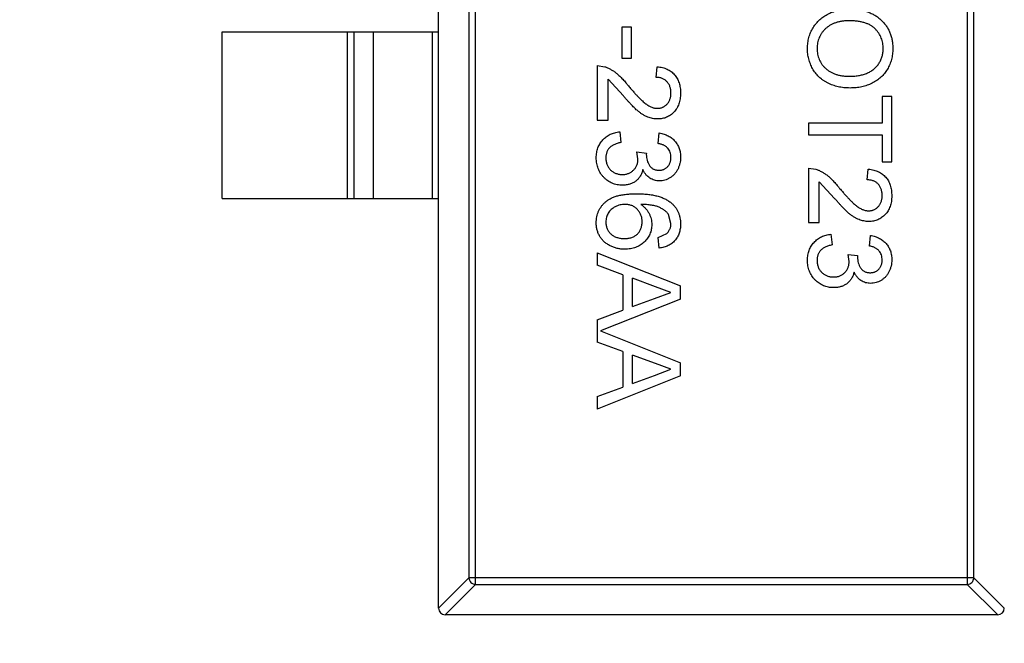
# Model space of a CAD drawing. Header units: inches. Extents: x -39 to 331, y -154 to 45.
# Tile 30 of 120: x 73.62 to 76.58, y -79.38 to -77.5. Entities that reach past the tile are written whole.
import ezdxf

# ---------------------------------------------------------------- set-up
doc = ezdxf.new("R2010")
doc.units = ezdxf.units.IN
doc.header["$LTSCALE"] = 1.21
doc.header["$MEASUREMENT"] = 0
doc.header["$PDMODE"] = 3
doc.header["$PDSIZE"] = 0.3125
doc.layers.get('0').update_dxf_attribs({"linetype": 'CONTINUOUS'})
doc.layers.get('Defpoints').update_dxf_attribs({"linetype": 'CONTINUOUS'})
doc.layers.add('DIM', color=3, linetype='CONTINUOUS')
doc.styles.get("Standard").update_dxf_attribs({"font": 'txt', "width": 0.8})
doc.dimstyles.get("Standard").update_dxf_attribs({"dimtxt": 0.15625, "dimasz": 0.1875, "dimexe": 0.125, "dimexo": 0.0625, "dimgap": 0.09, "dimtad": 0, "dimtih": 1, "dimtoh": 1, "dimzin": 4, "dimdsep": 46, "dimtxsty": 'Standard', "dimblk": '_FILLED', "dimblk1": '_FILLED', "dimblk2": '_FILLED', "dimcen": 0.09, "dimazin": 1, "dimtp": 0.01, "dimtm": 0.01, "dimtfac": 1, "dimtofl": 0, "dimtmove": 0, "dimatfit": 3, "dimldrblk": '_FILLED', "dimfxl": 1, "dimtolj": 1, "dimtzin": 4, "dimarcsym": 0})

# ---------------------------------------------------------------- blocks, each defined once
blk = doc.blocks.new('_FILLED')
at = {"color": 0, "linetype": 'ByBlock'}
blk.add_solid([(0, 0), (-1, 0.1667), (-1, -0.1667)], dxfattribs=at)
blk = doc.blocks.new('*D11')
at = {"layer": 'Defpoints', "color": 0}
for p in [(51.0114, -70.7344), (92.0588, -70.733), (92.0588, -99.9064)]:
    blk.add_point(p, dxfattribs=at)
at = {"layer": 'DIM', "color": 0, "lineweight": -2}
for p, q in [((51.0114, -70.7969), (51.0114, -100.0314)), ((92.0588, -70.7955), (92.0588, -100.0314)), ((52.5114, -99.9064), (68.6451, -99.9064)), ((90.5588, -99.9064), (74.4251, -99.9064))]:
    blk.add_line(p, q, dxfattribs=at)
at = {"layer": 'DIM', "color": 0, "lineweight": -2, "xscale": 1.5, "yscale": 1.5, "zscale": 1.5, "rotation": 180}
blk.add_blockref('_FILLED', (51.0114, -99.9064), dxfattribs=at)
at = {"layer": 'DIM', "color": 0, "lineweight": -2, "xscale": 1.5, "yscale": 1.5, "zscale": 1.5}
blk.add_blockref('_FILLED', (92.0588, -99.9064), dxfattribs=at)
at = {"layer": 'DIM', "color": 0, "insert": (71.5351, -99.9064), "char_height": 2, "attachment_point": 5}
blk.add_mtext('\\A1;41.05', dxfattribs=at)

msp = doc.modelspace()

# ---------------------------------------------------------------- linework, layer by layer
at = {"color": 6, "linetype": 'Continuous'}
for p, q in [((74.8769, -79.2715), (74.8769, -76.3115)), ((74.988, -79.2001), (74.988, -76.3829)), ((76.4658, -76.3829), (76.4658, -79.2001)), ((74.9683, -76.4026), (74.9683, -79.1804)), ((76.4855, -79.1804), (76.4855, -76.4026)), ((75.4567, -77.5271), (75.4278, -77.5271)), ((75.4278, -77.5271), (75.4278, -77.62)), ((75.4567, -77.62), (75.4567, -77.5271)), ((74.2269, -77.5415), (74.8769, -77.5415)), ((74.2269, -78.0415), (74.2269, -77.5415)), ((74.6031, -78.0415), (74.6031, -77.5415)), ((74.6229, -77.5415), (74.6229, -78.0415)), ((74.6809, -77.5415), (74.6809, -78.0415)), ((74.8591, -78.0415), (74.8591, -77.5415)), ((75.4278, -77.62), (75.4567, -77.62)), ((75.3541, -77.6425), (75.3541, -77.8059)), ((75.3541, -77.6425), (75.3764, -77.6458)), ((75.5304, -77.6777), (75.5336, -77.6457)), ((75.3862, -77.8059), (75.3862, -77.6836)), ((75.4326, -77.7334), (75.3862, -77.6836)), ((76.2387, -77.7354), (76.2099, -77.7354)), ((76.2099, -77.7354), (76.2099, -77.8156)), ((76.2387, -77.9309), (76.2387, -77.7354)), ((75.3541, -77.8059), (75.3862, -77.8059)), ((76.2099, -77.8156), (75.9887, -77.8156)), ((75.9887, -77.8156), (75.9887, -77.8508)), ((75.4214, -77.8412), (75.4246, -77.8732)), ((75.5368, -77.8765), (75.54, -77.8444)), ((75.9887, -77.8508), (76.2099, -77.8508)), ((76.2099, -77.8508), (76.2099, -77.9309)), ((75.4727, -77.9018), (75.5016, -77.9051)), ((75.4761, -77.9225), (75.4727, -77.9018)), ((75.5016, -77.9051), (75.5012, -77.9097)), ((75.9887, -77.9502), (75.9887, -78.1136)), ((75.9887, -77.9502), (76.011, -77.9535)), ((76.165, -77.9854), (76.1682, -77.9534)), ((76.2099, -77.9309), (76.2387, -77.9309)), ((76.0208, -78.1136), (76.0208, -77.9913)), ((76.0672, -78.0411), (76.0208, -77.9913)), ((74.2269, -78.0415), (74.8769, -78.0415)), ((75.5753, -78.1163), (75.5679, -78.089)), ((75.9887, -78.1136), (76.0208, -78.1136)), ((75.5368, -78.1585), (75.5625, -78.1469)), ((75.54, -78.1906), (75.5368, -78.1585)), ((76.0561, -78.1489), (76.0593, -78.1809)), ((76.1714, -78.1841), (76.1746, -78.1521)), ((75.3541, -78.2044), (75.6041, -78.3037)), ((75.3541, -78.2044), (75.3541, -78.2418)), ((76.1073, -78.2095), (76.1362, -78.2128)), ((76.1107, -78.2302), (76.1073, -78.2095)), ((76.1362, -78.2128), (76.1358, -78.2174)), ((75.4311, -78.2703), (75.3541, -78.2418)), ((75.4311, -78.2703), (75.4311, -78.3769)), ((75.5291, -78.3065), (75.4599, -78.2809)), ((75.4599, -78.3662), (75.4599, -78.2809)), ((75.5753, -78.3236), (75.5291, -78.3065)), ((75.6041, -78.3434), (75.6041, -78.3037)), ((75.5256, -78.3419), (75.5753, -78.3236)), ((75.6041, -78.3434), (75.3636, -78.439)), ((75.4599, -78.3662), (75.5256, -78.3419)), ((75.3541, -78.4053), (75.4311, -78.3769)), ((75.3541, -78.4053), (75.3541, -78.4726)), ((75.3636, -78.439), (75.6041, -78.5345)), ((75.4311, -78.5011), (75.3541, -78.4726)), ((75.4311, -78.5011), (75.4311, -78.6076)), ((75.5291, -78.5373), (75.4599, -78.5117)), ((75.4599, -78.597), (75.4599, -78.5117)), ((75.5753, -78.5543), (75.5291, -78.5373)), ((75.6041, -78.5742), (75.6041, -78.5345)), ((75.6041, -78.5742), (75.3541, -78.6735)), ((75.4599, -78.597), (75.5256, -78.5727)), ((75.5256, -78.5727), (75.5753, -78.5543)), ((75.3541, -78.6361), (75.4311, -78.6076)), ((75.3541, -78.6361), (75.3541, -78.6735)), ((74.8769, -79.2718), (74.9683, -79.1804)), ((76.4855, -79.1804), (74.9683, -79.1804)), ((76.4855, -79.1804), (76.5769, -79.2718)), ((74.988, -79.2001), (74.8966, -79.2915)), ((74.988, -79.2001), (76.4658, -79.2001)), ((76.5572, -79.2915), (76.4658, -79.2001)), ((76.5569, -79.2915), (74.8969, -79.2915))]:
    msp.add_line(p, q, dxfattribs=at)
for centre, start, end in [((74.8969, -79.2715), 180, 270), ((76.5569, -79.2715), 270, 0)]:
    msp.add_arc(centre, 0.02, start, end, dxfattribs=at)
for points, knots in [([(75.9855, -77.5912), (75.9856, -77.5883), (75.9857, -77.5826), (75.9865, -77.5742), (75.9878, -77.566), (75.9896, -77.558), (75.9921, -77.5503), (75.995, -77.5428), (75.9984, -77.5355), (76.0023, -77.5286), (76.0067, -77.5219), (76.0116, -77.5156), (76.0167, -77.5097), (76.0224, -77.5044), (76.0283, -77.4993), (76.0347, -77.4947), (76.0415, -77.4905), (76.0486, -77.4868), (76.0559, -77.4834), (76.0634, -77.4806), (76.071, -77.4781), (76.0787, -77.4761), (76.0865, -77.4745), (76.0944, -77.4735), (76.1024, -77.4727), (76.1077, -77.4726), (76.1104, -77.4726)], [0, 0, 0, 0, 0.044697, 0.088534, 0.131409, 0.173814, 0.215715, 0.257247, 0.298848, 0.340604, 0.382029, 0.42297, 0.463632, 0.504048, 0.544591, 0.584964, 0.626265, 0.667979, 0.709943, 0.751382, 0.792619, 0.833948, 0.875008, 0.916446, 0.957907, 1, 1, 1, 1]), ([(76.1104, -77.4726), (76.1155, -77.4727), (76.1252, -77.4729), (76.1394, -77.4744), (76.1528, -77.477), (76.1654, -77.4807), (76.1771, -77.4853), (76.188, -77.491), (76.198, -77.4978), (76.2072, -77.5056), (76.2153, -77.5142), (76.2225, -77.5234), (76.2285, -77.5332), (76.2335, -77.5437), (76.2373, -77.5548), (76.2399, -77.5664), (76.2417, -77.5787), (76.2419, -77.5871), (76.242, -77.5913)], [0, 0, 0, 0, 0.075226, 0.146575, 0.2145, 0.27953, 0.342403, 0.403496, 0.463762, 0.523864, 0.583252, 0.641302, 0.698898, 0.756295, 0.814628, 0.874325, 0.935783, 1, 1, 1, 1]), ([(76.11, -77.5079), (76.1064, -77.5079), (76.0994, -77.508), (76.0891, -77.5092), (76.0794, -77.5111), (76.0703, -77.5136), (76.0618, -77.517), (76.0539, -77.521), (76.0466, -77.5259), (76.0399, -77.5314), (76.0339, -77.5375), (76.0287, -77.544), (76.0243, -77.551), (76.0207, -77.5582), (76.0178, -77.5659), (76.0158, -77.574), (76.0146, -77.5824), (76.0145, -77.5881), (76.0144, -77.591)], [0, 0, 0, 0, 0.075964, 0.148125, 0.217201, 0.2833, 0.347202, 0.4093, 0.470426, 0.531588, 0.591739, 0.650258, 0.707303, 0.764208, 0.821148, 0.879119, 0.938423, 1, 1, 1, 1]), ([(76.2131, -77.5915), (76.213, -77.5887), (76.2129, -77.5832), (76.2117, -77.575), (76.2099, -77.5672), (76.2073, -77.5596), (76.2039, -77.5523), (76.1998, -77.5454), (76.195, -77.5387), (76.1894, -77.5324), (76.183, -77.5265), (76.1755, -77.5215), (76.167, -77.5173), (76.1575, -77.5138), (76.147, -77.5111), (76.1356, -77.5092), (76.1231, -77.5081), (76.1145, -77.5079), (76.11, -77.5079)], [0, 0, 0, 0, 0.055943, 0.110382, 0.164048, 0.216759, 0.269601, 0.323009, 0.377581, 0.433449, 0.490922, 0.550625, 0.613117, 0.679861, 0.751358, 0.828261, 0.910795, 1, 1, 1, 1]), ([(76.1133, -77.7098), (76.1102, -77.7097), (76.1041, -77.7096), (76.095, -77.7089), (76.0862, -77.7077), (76.0777, -77.7061), (76.0693, -77.7039), (76.0612, -77.7013), (76.0534, -77.6982), (76.0459, -77.6947), (76.0387, -77.6907), (76.0319, -77.6863), (76.0256, -77.6814), (76.0197, -77.6763), (76.0143, -77.6706), (76.0093, -77.6646), (76.0048, -77.6582), (76.0007, -77.6514), (75.9972, -77.6444), (75.9941, -77.6372), (75.9914, -77.6299), (75.9893, -77.6224), (75.9876, -77.6148), (75.9864, -77.6071), (75.9857, -77.5992), (75.9856, -77.5939), (75.9855, -77.5912)], [0, 0, 0, 0, 0.04756, 0.093962, 0.139112, 0.183626, 0.227457, 0.270703, 0.313611, 0.35626, 0.398366, 0.439557, 0.480045, 0.519888, 0.559658, 0.599421, 0.639208, 0.679668, 0.72002, 0.759859, 0.79956, 0.839199, 0.878956, 0.918794, 0.959083, 1, 1, 1, 1]), ([(76.0144, -77.591), (76.0145, -77.594), (76.0146, -77.5998), (76.0158, -77.6084), (76.0179, -77.6165), (76.0207, -77.6243), (76.0244, -77.6316), (76.0288, -77.6386), (76.0341, -77.645), (76.0402, -77.6512), (76.047, -77.6566), (76.0545, -77.6615), (76.0627, -77.6655), (76.0716, -77.6689), (76.0811, -77.6714), (76.0914, -77.6732), (76.1023, -77.6744), (76.1098, -77.6745), (76.1136, -77.6745)], [0, 0, 0, 0, 0.061055, 0.119545, 0.176806, 0.232956, 0.288583, 0.344667, 0.401662, 0.46054, 0.520477, 0.581213, 0.643431, 0.707961, 0.775371, 0.846414, 0.921152, 1, 1, 1, 1]), ([(76.242, -77.5913), (76.2419, -77.5942), (76.2418, -77.5998), (76.2411, -77.6081), (76.2397, -77.6161), (76.2379, -77.624), (76.2356, -77.6316), (76.2329, -77.6391), (76.2294, -77.6463), (76.2256, -77.6533), (76.2213, -77.66), (76.2166, -77.6663), (76.2115, -77.6721), (76.206, -77.6777), (76.2, -77.6827), (76.1937, -77.6874), (76.1869, -77.6916), (76.1798, -77.6954), (76.1724, -77.6988), (76.1647, -77.7017), (76.1567, -77.7042), (76.1485, -77.7063), (76.1401, -77.7078), (76.1314, -77.709), (76.1224, -77.7096), (76.1164, -77.7097), (76.1133, -77.7098)], [0, 0, 0, 0, 0.043099, 0.085587, 0.126908, 0.167967, 0.20845, 0.249025, 0.289281, 0.33001, 0.370598, 0.410466, 0.450033, 0.489688, 0.529116, 0.569037, 0.609703, 0.650759, 0.692509, 0.734219, 0.776707, 0.819552, 0.863351, 0.907839, 0.953334, 1, 1, 1, 1]), ([(76.1136, -77.6745), (76.1161, -77.6745), (76.1209, -77.6745), (76.1281, -77.6739), (76.135, -77.6732), (76.1417, -77.6721), (76.1481, -77.6706), (76.1543, -77.669), (76.1603, -77.6669), (76.166, -77.6645), (76.1715, -77.6619), (76.1766, -77.6589), (76.1814, -77.6557), (76.186, -77.6522), (76.1901, -77.6483), (76.194, -77.6442), (76.1975, -77.6397), (76.2008, -77.6351), (76.2037, -77.6302), (76.2062, -77.6251), (76.2084, -77.6199), (76.2101, -77.6145), (76.2114, -77.609), (76.2124, -77.6033), (76.213, -77.5975), (76.2131, -77.5935), (76.2131, -77.5915)], [0, 0, 0, 0, 0.050852, 0.099752, 0.147438, 0.194086, 0.239171, 0.28334, 0.326577, 0.368936, 0.410572, 0.451051, 0.490877, 0.530044, 0.568937, 0.607578, 0.64642, 0.685679, 0.724799, 0.763513, 0.802173, 0.84074, 0.879649, 0.919071, 0.959098, 1, 1, 1, 1]), ([(75.3764, -77.6458), (75.3793, -77.6469), (75.3853, -77.6491), (75.3939, -77.6534), (75.4024, -77.6586), (75.4094, -77.6636), (75.4149, -77.6682), (75.4193, -77.672), (75.4238, -77.6763), (75.4283, -77.681), (75.433, -77.686), (75.4378, -77.6914), (75.4427, -77.6973), (75.446, -77.7014), (75.4476, -77.7035)], [0, 0, 0, 0, 0.100388, 0.204407, 0.310686, 0.422157, 0.480685, 0.543238, 0.6095, 0.679555, 0.753841, 0.831641, 0.913813, 1, 1, 1, 1]), ([(75.5336, -77.6457), (75.5364, -77.646), (75.5418, -77.6466), (75.5497, -77.6482), (75.557, -77.6505), (75.5639, -77.6531), (75.5702, -77.6565), (75.5761, -77.6603), (75.5814, -77.6647), (75.5862, -77.6697), (75.5904, -77.6751), (75.5941, -77.681), (75.5972, -77.6874), (75.5998, -77.6942), (75.6017, -77.7015), (75.6031, -77.7092), (75.604, -77.7174), (75.6041, -77.723), (75.6041, -77.7258)], [0, 0, 0, 0, 0.070675, 0.137493, 0.201473, 0.262869, 0.32255, 0.380737, 0.43822, 0.495487, 0.553484, 0.611346, 0.670644, 0.731587, 0.794183, 0.859445, 0.928208, 1, 1, 1, 1]), ([(75.5753, -77.7251), (75.5752, -77.7234), (75.5752, -77.72), (75.5746, -77.715), (75.5737, -77.7103), (75.5724, -77.7058), (75.5707, -77.7016), (75.5686, -77.6977), (75.5662, -77.6941), (75.5634, -77.6907), (75.5603, -77.6877), (75.5569, -77.685), (75.5532, -77.6828), (75.5492, -77.681), (75.5449, -77.6795), (75.5403, -77.6785), (75.5355, -77.6779), (75.5321, -77.6778), (75.5304, -77.6777)], [0, 0, 0, 0, 0.070696, 0.138358, 0.20337, 0.2657, 0.327256, 0.386512, 0.445858, 0.505173, 0.56378, 0.622343, 0.680824, 0.739795, 0.800801, 0.864239, 0.930631, 1, 1, 1, 1]), ([(75.4476, -77.7035), (75.4503, -77.7067), (75.4556, -77.7129), (75.4633, -77.7216), (75.4705, -77.7296), (75.4772, -77.7367), (75.4835, -77.743), (75.4892, -77.7485), (75.4945, -77.7532), (75.4994, -77.757), (75.504, -77.7603), (75.5085, -77.7631), (75.513, -77.7654), (75.5174, -77.7673), (75.5218, -77.7688), (75.5262, -77.7699), (75.5305, -77.7706), (75.5334, -77.7706), (75.5348, -77.7707)], [0, 0, 0, 0, 0.11141, 0.214526, 0.309417, 0.396087, 0.474284, 0.544374, 0.60642, 0.660582, 0.709794, 0.756451, 0.800767, 0.843168, 0.884295, 0.923885, 0.962359, 1, 1, 1, 1]), ([(75.5351, -77.8027), (75.5326, -77.8027), (75.5277, -77.8025), (75.5203, -77.8015), (75.513, -77.7996), (75.5056, -77.7972), (75.4983, -77.7938), (75.4908, -77.7896), (75.4831, -77.7844), (75.4765, -77.7794), (75.4711, -77.7747), (75.4666, -77.7705), (75.4618, -77.7657), (75.4566, -77.7604), (75.4511, -77.7545), (75.4452, -77.748), (75.439, -77.7409), (75.4347, -77.7359), (75.4326, -77.7334)], [0, 0, 0, 0, 0.057945, 0.116018, 0.174826, 0.234683, 0.296827, 0.364061, 0.436192, 0.51426, 0.556976, 0.604856, 0.657675, 0.715751, 0.77884, 0.847501, 0.921228, 1, 1, 1, 1]), ([(75.5348, -77.7707), (75.5362, -77.7706), (75.539, -77.7706), (75.543, -77.7699), (75.5469, -77.769), (75.5506, -77.7676), (75.5541, -77.7658), (75.5575, -77.7636), (75.5606, -77.761), (75.5636, -77.7581), (75.5664, -77.7549), (75.5687, -77.7513), (75.5708, -77.7475), (75.5725, -77.7435), (75.5737, -77.7392), (75.5746, -77.7347), (75.5752, -77.73), (75.5752, -77.7268), (75.5753, -77.7251)], [0, 0, 0, 0, 0.061762, 0.121174, 0.179421, 0.236843, 0.294322, 0.353191, 0.412721, 0.474522, 0.537057, 0.599591, 0.662367, 0.725246, 0.790316, 0.857724, 0.927232, 1, 1, 1, 1]), ([(75.6041, -77.7258), (75.6041, -77.7287), (75.604, -77.7343), (75.603, -77.7425), (75.6015, -77.7503), (75.5993, -77.7576), (75.5965, -77.7644), (75.5931, -77.7708), (75.5891, -77.7767), (75.5844, -77.7821), (75.5793, -77.7869), (75.5739, -77.7911), (75.5681, -77.7947), (75.5622, -77.7977), (75.5558, -77.8), (75.5492, -77.8015), (75.5422, -77.8026), (75.5375, -77.8027), (75.5351, -77.8027)], [0, 0, 0, 0, 0.074712, 0.145539, 0.213339, 0.278615, 0.342094, 0.40389, 0.465063, 0.526577, 0.587328, 0.64638, 0.704345, 0.761672, 0.819418, 0.878039, 0.937796, 1, 1, 1, 1]), ([(75.3509, -77.919), (75.351, -77.9163), (75.3511, -77.9112), (75.3521, -77.9036), (75.3535, -77.8964), (75.3557, -77.8895), (75.3584, -77.8829), (75.3619, -77.8768), (75.3659, -77.8709), (75.3705, -77.8654), (75.3756, -77.8604), (75.381, -77.8559), (75.3869, -77.852), (75.3931, -77.8486), (75.3997, -77.8459), (75.4066, -77.8437), (75.4139, -77.8421), (75.4189, -77.8415), (75.4214, -77.8412)], [0, 0, 0, 0, 0.067794, 0.133464, 0.196934, 0.258481, 0.319787, 0.380431, 0.44099, 0.502867, 0.564806, 0.625526, 0.685604, 0.746041, 0.807347, 0.869717, 0.93379, 1, 1, 1, 1]), ([(75.54, -77.8444), (75.5425, -77.8449), (75.5474, -77.8459), (75.5544, -77.8479), (75.561, -77.8503), (75.5671, -77.8533), (75.5729, -77.8566), (75.5781, -77.8603), (75.583, -77.8645), (75.5874, -77.8692), (75.5914, -77.8742), (75.5948, -77.8795), (75.5977, -77.8851), (75.6, -77.891), (75.6019, -77.8972), (75.6032, -77.9037), (75.604, -77.9105), (75.6041, -77.9152), (75.6041, -77.9175)], [0, 0, 0, 0, 0.071036, 0.139343, 0.204958, 0.268332, 0.330129, 0.390664, 0.450861, 0.510587, 0.570374, 0.629455, 0.687994, 0.747581, 0.807839, 0.870034, 0.93381, 1, 1, 1, 1]), ([(75.4246, -77.8732), (75.4227, -77.8737), (75.419, -77.8745), (75.4137, -77.8761), (75.4087, -77.8778), (75.4042, -77.8799), (75.4001, -77.8819), (75.3964, -77.8843), (75.3931, -77.8868), (75.3903, -77.8896), (75.3878, -77.8926), (75.3856, -77.8958), (75.3838, -77.8993), (75.3824, -77.903), (75.3812, -77.9069), (75.3803, -77.9111), (75.3798, -77.9155), (75.3798, -77.9186), (75.3798, -77.9201)], [0, 0, 0, 0, 0.082566, 0.15976, 0.233155, 0.301356, 0.365752, 0.426437, 0.484185, 0.539549, 0.593156, 0.647048, 0.701446, 0.757, 0.81384, 0.873058, 0.934963, 1, 1, 1, 1]), ([(75.5753, -77.9185), (75.5752, -77.9158), (75.575, -77.9107), (75.5731, -77.9032), (75.5701, -77.8965), (75.5665, -77.8915), (75.5631, -77.888), (75.5603, -77.8856), (75.5571, -77.8834), (75.5536, -77.8815), (75.5498, -77.8799), (75.5458, -77.8784), (75.5414, -77.8773), (75.5384, -77.8767), (75.5368, -77.8765)], [0, 0, 0, 0, 0.127797, 0.246795, 0.362284, 0.477652, 0.536237, 0.59559, 0.656344, 0.719085, 0.784349, 0.852876, 0.924551, 1, 1, 1, 1]), ([(75.4294, -78.0015), (75.4267, -78.0014), (75.4214, -78.0013), (75.4136, -78.0001), (75.4062, -77.9983), (75.399, -77.9957), (75.3921, -77.9924), (75.3856, -77.9884), (75.3794, -77.9836), (75.3736, -77.9781), (75.3683, -77.9722), (75.3636, -77.9657), (75.3597, -77.9589), (75.3565, -77.9516), (75.354, -77.944), (75.3522, -77.936), (75.3511, -77.9276), (75.351, -77.9219), (75.3509, -77.919)], [0, 0, 0, 0, 0.063503, 0.124805, 0.18492, 0.244376, 0.303775, 0.364133, 0.425376, 0.488388, 0.551743, 0.61386, 0.67564, 0.737737, 0.800417, 0.864658, 0.930985, 1, 1, 1, 1]), ([(75.3798, -77.9201), (75.3798, -77.9219), (75.3798, -77.9255), (75.3806, -77.9307), (75.3817, -77.9356), (75.3833, -77.9402), (75.3853, -77.9446), (75.3878, -77.9487), (75.3907, -77.9525), (75.394, -77.956), (75.3977, -77.9591), (75.4016, -77.9619), (75.4058, -77.9642), (75.4101, -77.9661), (75.4147, -77.9676), (75.4195, -77.9686), (75.4245, -77.9693), (75.4279, -77.9694), (75.4296, -77.9694)], [0, 0, 0, 0, 0.069461, 0.135658, 0.19962, 0.261651, 0.322053, 0.38234, 0.443223, 0.50493, 0.56682, 0.6276, 0.687476, 0.747351, 0.808174, 0.870133, 0.933721, 1, 1, 1, 1]), ([(75.4296, -77.9694), (75.4313, -77.9694), (75.4345, -77.9693), (75.4392, -77.9687), (75.4438, -77.9676), (75.448, -77.9662), (75.4521, -77.9643), (75.456, -77.9621), (75.4596, -77.9593), (75.463, -77.9562), (75.4661, -77.9529), (75.4688, -77.9492), (75.471, -77.9453), (75.4729, -77.9412), (75.4744, -77.9368), (75.4754, -77.9323), (75.476, -77.9275), (75.4761, -77.9242), (75.4761, -77.9225)], [0, 0, 0, 0, 0.067051, 0.13118, 0.193722, 0.254499, 0.314763, 0.375117, 0.436023, 0.498297, 0.560571, 0.621619, 0.681973, 0.742853, 0.804272, 0.867473, 0.932273, 1, 1, 1, 1]), ([(75.5012, -77.9097), (75.5013, -77.9127), (75.5015, -77.9184), (75.5034, -77.9269), (75.5063, -77.9349), (75.5097, -77.941), (75.513, -77.9456), (75.5159, -77.9485), (75.519, -77.9511), (75.5225, -77.953), (75.5263, -77.9547), (75.5305, -77.9557), (75.5349, -77.9565), (75.538, -77.9566), (75.5395, -77.9566)], [0, 0, 0, 0, 0.129789, 0.254605, 0.378435, 0.50292, 0.565018, 0.624848, 0.683448, 0.742765, 0.802757, 0.86522, 0.930779, 1, 1, 1, 1]), ([(75.5395, -77.9566), (75.5408, -77.9566), (75.5433, -77.9565), (75.5469, -77.956), (75.5504, -77.9551), (75.5537, -77.954), (75.5568, -77.9525), (75.5597, -77.9506), (75.5626, -77.9485), (75.5652, -77.9459), (75.5676, -77.9432), (75.5696, -77.9402), (75.5714, -77.9371), (75.5728, -77.9337), (75.5739, -77.9302), (75.5747, -77.9265), (75.5752, -77.9226), (75.5753, -77.9199), (75.5753, -77.9185)], [0, 0, 0, 0, 0.065093, 0.127304, 0.188122, 0.247131, 0.306077, 0.365678, 0.426103, 0.487841, 0.550317, 0.611805, 0.672737, 0.734883, 0.79768, 0.862475, 0.929775, 1, 1, 1, 1]), ([(75.6041, -77.9175), (75.604, -77.9208), (75.6038, -77.9272), (75.6022, -77.9366), (75.5995, -77.9456), (75.5957, -77.9542), (75.5911, -77.9621), (75.5856, -77.969), (75.5793, -77.975), (75.5722, -77.9799), (75.5647, -77.9838), (75.5569, -77.9866), (75.5488, -77.9883), (75.5433, -77.9885), (75.5406, -77.9886)], [0, 0, 0, 0, 0.092054, 0.181008, 0.26913, 0.357137, 0.443549, 0.526433, 0.607453, 0.688385, 0.767854, 0.845531, 0.922529, 1, 1, 1, 1]), ([(76.011, -77.9535), (76.0139, -77.9546), (76.0199, -77.9567), (76.0285, -77.9611), (76.037, -77.9663), (76.044, -77.9713), (76.0496, -77.9759), (76.0539, -77.9797), (76.0584, -77.984), (76.0629, -77.9887), (76.0676, -77.9937), (76.0724, -77.9991), (76.0773, -78.005), (76.0806, -78.0091), (76.0822, -78.0112)], [0, 0, 0, 0, 0.100388, 0.204407, 0.310686, 0.422157, 0.480685, 0.543238, 0.6095, 0.679555, 0.753841, 0.831641, 0.913813, 1, 1, 1, 1]), ([(76.1682, -77.9534), (76.171, -77.9537), (76.1765, -77.9543), (76.1843, -77.9559), (76.1917, -77.9582), (76.1985, -77.9608), (76.2048, -77.9642), (76.2107, -77.968), (76.216, -77.9724), (76.2208, -77.9774), (76.225, -77.9828), (76.2287, -77.9887), (76.2318, -77.9951), (76.2344, -78.0019), (76.2363, -78.0092), (76.2377, -78.0169), (76.2386, -78.0251), (76.2387, -78.0306), (76.2387, -78.0335)], [0, 0, 0, 0, 0.070675, 0.137493, 0.201473, 0.262869, 0.32255, 0.380737, 0.43822, 0.495487, 0.553484, 0.611346, 0.670644, 0.731587, 0.794183, 0.859445, 0.928208, 1, 1, 1, 1]), ([(75.491, -77.9545), (75.4905, -77.9563), (75.4897, -77.9598), (75.4878, -77.9649), (75.4857, -77.9696), (75.4832, -77.9741), (75.4803, -77.9783), (75.4772, -77.9822), (75.4736, -77.9857), (75.4697, -77.989), (75.4656, -77.992), (75.4612, -77.9945), (75.4565, -77.9966), (75.4516, -77.9985), (75.4464, -77.9998), (75.4409, -78.0007), (75.4352, -78.0013), (75.4313, -78.0014), (75.4294, -78.0015)], [0, 0, 0, 0, 0.065828, 0.128938, 0.190858, 0.251186, 0.310974, 0.37005, 0.429672, 0.489507, 0.549975, 0.610075, 0.670915, 0.732909, 0.796711, 0.861825, 0.929892, 1, 1, 1, 1]), ([(75.5406, -77.9886), (75.538, -77.9885), (75.5329, -77.9883), (75.5254, -77.9867), (75.5183, -77.9839), (75.5115, -77.9802), (75.5053, -77.9753), (75.4998, -77.9694), (75.4949, -77.9624), (75.4923, -77.9572), (75.491, -77.9545)], [0, 0, 0, 0, 0.121951, 0.240787, 0.35855, 0.479066, 0.601519, 0.727551, 0.859932, 1, 1, 1, 1]), ([(76.0822, -78.0112), (76.085, -78.0144), (76.0902, -78.0206), (76.0979, -78.0293), (76.1051, -78.0373), (76.1118, -78.0444), (76.1181, -78.0507), (76.1239, -78.0562), (76.1291, -78.0609), (76.134, -78.0647), (76.1386, -78.068), (76.1431, -78.0708), (76.1476, -78.0731), (76.152, -78.075), (76.1564, -78.0765), (76.1608, -78.0776), (76.1651, -78.0783), (76.168, -78.0783), (76.1694, -78.0784)], [0, 0, 0, 0, 0.11141, 0.214526, 0.309417, 0.396087, 0.474284, 0.544374, 0.60642, 0.660582, 0.709794, 0.756451, 0.800767, 0.843168, 0.884295, 0.923885, 0.962359, 1, 1, 1, 1]), ([(76.2099, -78.0328), (76.2099, -78.0311), (76.2098, -78.0277), (76.2092, -78.0227), (76.2083, -78.018), (76.207, -78.0135), (76.2053, -78.0093), (76.2032, -78.0054), (76.2009, -78.0017), (76.198, -77.9984), (76.1949, -77.9954), (76.1915, -77.9927), (76.1878, -77.9905), (76.1838, -77.9887), (76.1795, -77.9872), (76.1749, -77.9862), (76.1701, -77.9856), (76.1667, -77.9855), (76.165, -77.9854)], [0, 0, 0, 0, 0.070696, 0.138358, 0.20337, 0.2657, 0.327256, 0.386512, 0.445858, 0.505173, 0.56378, 0.622343, 0.680824, 0.739795, 0.800801, 0.864239, 0.930631, 1, 1, 1, 1]), ([(75.3509, -78.1147), (75.351, -78.1116), (75.3512, -78.1054), (75.3525, -78.0963), (75.3547, -78.0877), (75.3578, -78.0795), (75.3617, -78.0718), (75.3666, -78.0645), (75.3723, -78.0577), (75.3789, -78.0513), (75.3865, -78.0455), (75.3953, -78.0406), (75.4052, -78.0364), (75.4162, -78.0329), (75.4284, -78.0303), (75.4417, -78.0285), (75.456, -78.0273), (75.466, -78.0272), (75.4712, -78.0271)], [0, 0, 0, 0, 0.056157, 0.110133, 0.162537, 0.213912, 0.265146, 0.31651, 0.369179, 0.423123, 0.479276, 0.538691, 0.601978, 0.670125, 0.74365, 0.82281, 0.908261, 1, 1, 1, 1]), ([(75.4712, -78.0271), (75.4741, -78.0271), (75.4799, -78.0271), (75.4884, -78.0275), (75.4967, -78.028), (75.5046, -78.0288), (75.5122, -78.0297), (75.5195, -78.0309), (75.5265, -78.0322), (75.5332, -78.0338), (75.5396, -78.0356), (75.5457, -78.0377), (75.5515, -78.0399), (75.5569, -78.0424), (75.5621, -78.045), (75.5669, -78.0479), (75.5715, -78.051), (75.5743, -78.0532), (75.5757, -78.0543)], [0, 0, 0, 0, 0.080034, 0.157854, 0.232564, 0.304731, 0.374384, 0.441663, 0.506048, 0.568692, 0.628715, 0.687238, 0.743227, 0.797567, 0.850239, 0.901629, 0.951067, 1, 1, 1, 1]), ([(76.1697, -78.1104), (76.1673, -78.1104), (76.1623, -78.1102), (76.1549, -78.1091), (76.1476, -78.1073), (76.1402, -78.1049), (76.1329, -78.1015), (76.1254, -78.0973), (76.1177, -78.0921), (76.1112, -78.087), (76.1057, -78.0824), (76.1012, -78.0782), (76.0964, -78.0734), (76.0912, -78.0681), (76.0857, -78.0622), (76.0798, -78.0557), (76.0736, -78.0486), (76.0694, -78.0436), (76.0672, -78.0411)], [0, 0, 0, 0, 0.057945, 0.116018, 0.174826, 0.234683, 0.296827, 0.364061, 0.436192, 0.51426, 0.556976, 0.604856, 0.657675, 0.715751, 0.77884, 0.847501, 0.921228, 1, 1, 1, 1]), ([(76.1694, -78.0784), (76.1708, -78.0783), (76.1736, -78.0783), (76.1776, -78.0776), (76.1815, -78.0767), (76.1852, -78.0753), (76.1887, -78.0735), (76.1921, -78.0713), (76.1953, -78.0687), (76.1982, -78.0658), (76.201, -78.0626), (76.2033, -78.059), (76.2054, -78.0552), (76.2071, -78.0512), (76.2083, -78.0469), (76.2092, -78.0424), (76.2098, -78.0377), (76.2099, -78.0345), (76.2099, -78.0328)], [0, 0, 0, 0, 0.061762, 0.121174, 0.179421, 0.236843, 0.294322, 0.353191, 0.412721, 0.474522, 0.537057, 0.599591, 0.662367, 0.725246, 0.790316, 0.857724, 0.927232, 1, 1, 1, 1]), ([(76.2387, -78.0335), (76.2387, -78.0364), (76.2386, -78.042), (76.2376, -78.0502), (76.2361, -78.058), (76.2339, -78.0653), (76.2311, -78.0721), (76.2277, -78.0785), (76.2237, -78.0844), (76.219, -78.0898), (76.2139, -78.0946), (76.2085, -78.0988), (76.2028, -78.1024), (76.1968, -78.1054), (76.1904, -78.1076), (76.1838, -78.1092), (76.1769, -78.1103), (76.1721, -78.1104), (76.1697, -78.1104)], [0, 0, 0, 0, 0.074712, 0.145539, 0.213339, 0.278615, 0.342094, 0.40389, 0.465063, 0.526577, 0.587328, 0.64638, 0.704345, 0.761672, 0.819418, 0.878039, 0.937796, 1, 1, 1, 1]), ([(75.4371, -78.0591), (75.4346, -78.0592), (75.4296, -78.0594), (75.4222, -78.0608), (75.415, -78.063), (75.408, -78.066), (75.4016, -78.0698), (75.3958, -78.0742), (75.3909, -78.0793), (75.3868, -78.0849), (75.3837, -78.0911), (75.3814, -78.0977), (75.38, -78.1049), (75.3799, -78.1098), (75.3798, -78.1123)], [0, 0, 0, 0, 0.086177, 0.171222, 0.257573, 0.34515, 0.431508, 0.513644, 0.593539, 0.672806, 0.752058, 0.831493, 0.913823, 1, 1, 1, 1]), ([(75.4887, -78.111), (75.4887, -78.1093), (75.4887, -78.1058), (75.4879, -78.1006), (75.4868, -78.0957), (75.4853, -78.091), (75.4833, -78.0864), (75.4808, -78.0821), (75.4778, -78.078), (75.4745, -78.0742), (75.4709, -78.0706), (75.4669, -78.0675), (75.4626, -78.065), (75.458, -78.0628), (75.4532, -78.0612), (75.4481, -78.06), (75.4427, -78.0593), (75.439, -78.0592), (75.4371, -78.0591)], [0, 0, 0, 0, 0.064812, 0.127718, 0.189086, 0.249562, 0.309738, 0.370215, 0.431085, 0.493911, 0.55657, 0.617553, 0.678119, 0.739063, 0.801665, 0.864956, 0.93089, 1, 1, 1, 1]), ([(75.4846, -78.0591), (75.4873, -78.061), (75.4925, -78.0647), (75.4993, -78.0713), (75.505, -78.0784), (75.5096, -78.0861), (75.5132, -78.0943), (75.5157, -78.1026), (75.5173, -78.1112), (75.5175, -78.117), (75.5176, -78.1199)], [0, 0, 0, 0, 0.13549, 0.265229, 0.390778, 0.51542, 0.638317, 0.759642, 0.878902, 1, 1, 1, 1]), ([(75.5679, -78.089), (75.5661, -78.0869), (75.5626, -78.0826), (75.556, -78.077), (75.5484, -78.072), (75.5412, -78.0683), (75.5348, -78.0657), (75.5294, -78.064), (75.5233, -78.0626), (75.5167, -78.0614), (75.5095, -78.0605), (75.5017, -78.0597), (75.4934, -78.0593), (75.4876, -78.0592), (75.4846, -78.0591)], [0, 0, 0, 0, 0.088609, 0.181893, 0.280787, 0.38702, 0.444107, 0.506454, 0.574396, 0.647656, 0.726426, 0.811458, 0.90278, 1, 1, 1, 1]), ([(75.5757, -78.0543), (75.578, -78.0564), (75.5825, -78.0603), (75.5883, -78.0671), (75.5932, -78.0744), (75.5972, -78.0822), (75.6003, -78.0905), (75.6026, -78.0994), (75.6039, -78.1087), (75.604, -78.1151), (75.6041, -78.1184)], [0, 0, 0, 0, 0.125625, 0.247619, 0.368528, 0.488104, 0.609878, 0.735382, 0.864448, 1, 1, 1, 1]), ([(75.4365, -78.1938), (75.4326, -78.1936), (75.425, -78.1934), (75.4137, -78.1914), (75.4029, -78.1882), (75.3943, -78.1844), (75.3878, -78.1809), (75.3832, -78.178), (75.3789, -78.1748), (75.3748, -78.1715), (75.3711, -78.1677), (75.3676, -78.1639), (75.3645, -78.1597), (75.3616, -78.1554), (75.3591, -78.1508), (75.3569, -78.1461), (75.3551, -78.1413), (75.3536, -78.1363), (75.3524, -78.1311), (75.3515, -78.1258), (75.351, -78.1203), (75.3509, -78.1166), (75.3509, -78.1147)], [0, 0, 0, 0, 0.088899, 0.17544, 0.261633, 0.34801, 0.390819, 0.432814, 0.473776, 0.514166, 0.554107, 0.594121, 0.63362, 0.673585, 0.71348, 0.75336, 0.792891, 0.833007, 0.873643, 0.914893, 0.95695, 1, 1, 1, 1]), ([(75.3798, -78.1123), (75.3798, -78.1141), (75.3799, -78.1176), (75.3806, -78.1227), (75.3818, -78.1275), (75.3834, -78.1322), (75.3856, -78.1365), (75.3881, -78.1406), (75.3912, -78.1445), (75.3947, -78.148), (75.3986, -78.1512), (75.4029, -78.154), (75.4075, -78.1565), (75.4125, -78.1583), (75.4177, -78.1598), (75.4233, -78.161), (75.4293, -78.1616), (75.4334, -78.1617), (75.4355, -78.1617)], [0, 0, 0, 0, 0.063965, 0.124854, 0.184383, 0.242748, 0.2999, 0.357059, 0.415719, 0.475258, 0.535508, 0.596291, 0.657728, 0.721052, 0.786261, 0.853834, 0.925318, 1, 1, 1, 1]), ([(75.4355, -78.1617), (75.4375, -78.1617), (75.4414, -78.1616), (75.4471, -78.1609), (75.4525, -78.1599), (75.4576, -78.1584), (75.4623, -78.1565), (75.4667, -78.1541), (75.4708, -78.1514), (75.4745, -78.1481), (75.4779, -78.1446), (75.4808, -78.1407), (75.4833, -78.1365), (75.4853, -78.132), (75.4868, -78.1272), (75.4879, -78.1221), (75.4887, -78.1167), (75.4887, -78.1129), (75.4887, -78.111)], [0, 0, 0, 0, 0.072229, 0.141252, 0.207439, 0.270245, 0.331238, 0.391254, 0.450152, 0.509008, 0.567734, 0.625726, 0.683708, 0.742407, 0.803094, 0.865865, 0.931379, 1, 1, 1, 1]), ([(75.5176, -78.1199), (75.5175, -78.1224), (75.5174, -78.1274), (75.5163, -78.1346), (75.5145, -78.1416), (75.5121, -78.1484), (75.5088, -78.1548), (75.505, -78.1609), (75.5003, -78.1668), (75.495, -78.1723), (75.4892, -78.1773), (75.4829, -78.1818), (75.4762, -78.1855), (75.469, -78.1885), (75.4615, -78.1908), (75.4535, -78.1926), (75.4451, -78.1936), (75.4394, -78.1937), (75.4365, -78.1938)], [0, 0, 0, 0, 0.061347, 0.121203, 0.179863, 0.238152, 0.296252, 0.35519, 0.415676, 0.478379, 0.541524, 0.603977, 0.666513, 0.729491, 0.79371, 0.859736, 0.928449, 1, 1, 1, 1]), ([(75.6041, -78.1184), (75.6041, -78.1208), (75.604, -78.1256), (75.6032, -78.1326), (75.6018, -78.1393), (75.6, -78.1457), (75.5976, -78.1517), (75.5947, -78.1574), (75.5912, -78.1627), (75.5872, -78.1676), (75.5827, -78.1722), (75.5778, -78.1763), (75.5725, -78.1799), (75.5668, -78.183), (75.5607, -78.1857), (75.5542, -78.1878), (75.5473, -78.1895), (75.5425, -78.1902), (75.54, -78.1906)], [0, 0, 0, 0, 0.068499, 0.134572, 0.198208, 0.259784, 0.319951, 0.379508, 0.438814, 0.498497, 0.558182, 0.617438, 0.677522, 0.737959, 0.80033, 0.86409, 0.930622, 1, 1, 1, 1]), ([(75.5625, -78.1469), (75.5635, -78.1459), (75.5655, -78.1438), (75.5681, -78.1404), (75.5703, -78.1369), (75.5721, -78.1331), (75.5736, -78.1292), (75.5746, -78.125), (75.5752, -78.1207), (75.5752, -78.1178), (75.5753, -78.1163)], [0, 0, 0, 0, 0.128545, 0.252818, 0.375212, 0.497113, 0.618546, 0.742222, 0.869458, 1, 1, 1, 1]), ([(75.9855, -78.2267), (75.9856, -78.224), (75.9857, -78.2189), (75.9867, -78.2113), (75.9881, -78.2041), (75.9904, -78.1972), (75.9931, -78.1906), (75.9965, -78.1844), (76.0005, -78.1786), (76.0051, -78.1731), (76.0102, -78.1681), (76.0156, -78.1636), (76.0215, -78.1597), (76.0277, -78.1563), (76.0343, -78.1536), (76.0412, -78.1514), (76.0485, -78.1498), (76.0535, -78.1492), (76.0561, -78.1489)], [0, 0, 0, 0, 0.067794, 0.133464, 0.196934, 0.258481, 0.319787, 0.380431, 0.44099, 0.502867, 0.564806, 0.625526, 0.685604, 0.746041, 0.807347, 0.869717, 0.93379, 1, 1, 1, 1]), ([(76.1746, -78.1521), (76.1771, -78.1526), (76.182, -78.1536), (76.189, -78.1556), (76.1956, -78.158), (76.2017, -78.161), (76.2075, -78.1642), (76.2128, -78.168), (76.2176, -78.1722), (76.222, -78.1769), (76.226, -78.1819), (76.2294, -78.1872), (76.2323, -78.1928), (76.2346, -78.1987), (76.2365, -78.2049), (76.2378, -78.2114), (76.2386, -78.2182), (76.2387, -78.2229), (76.2387, -78.2252)], [0, 0, 0, 0, 0.071036, 0.139343, 0.204958, 0.268332, 0.330129, 0.390664, 0.450861, 0.510587, 0.570374, 0.629455, 0.687994, 0.747581, 0.807839, 0.870034, 0.93381, 1, 1, 1, 1]), ([(76.0593, -78.1809), (76.0573, -78.1814), (76.0536, -78.1822), (76.0483, -78.1838), (76.0433, -78.1855), (76.0389, -78.1875), (76.0347, -78.1896), (76.031, -78.192), (76.0278, -78.1945), (76.0249, -78.1973), (76.0224, -78.2003), (76.0202, -78.2035), (76.0184, -78.207), (76.017, -78.2107), (76.0158, -78.2146), (76.015, -78.2188), (76.0145, -78.2232), (76.0144, -78.2263), (76.0144, -78.2278)], [0, 0, 0, 0, 0.082566, 0.15976, 0.233155, 0.301356, 0.365752, 0.426437, 0.484185, 0.539549, 0.593156, 0.647048, 0.701446, 0.757, 0.81384, 0.873058, 0.934963, 1, 1, 1, 1]), ([(76.2099, -78.2262), (76.2098, -78.2235), (76.2096, -78.2183), (76.2077, -78.2109), (76.2047, -78.2042), (76.2012, -78.1992), (76.1978, -78.1957), (76.1949, -78.1933), (76.1917, -78.1911), (76.1882, -78.1892), (76.1845, -78.1876), (76.1804, -78.1861), (76.176, -78.185), (76.173, -78.1844), (76.1714, -78.1841)], [0, 0, 0, 0, 0.127797, 0.246795, 0.362284, 0.477652, 0.536237, 0.59559, 0.656344, 0.719085, 0.784349, 0.852876, 0.924551, 1, 1, 1, 1]), ([(76.1358, -78.2174), (76.1359, -78.2203), (76.1362, -78.2261), (76.138, -78.2346), (76.1409, -78.2425), (76.1443, -78.2487), (76.1476, -78.2533), (76.1505, -78.2562), (76.1536, -78.2588), (76.1572, -78.2607), (76.1609, -78.2624), (76.1651, -78.2634), (76.1695, -78.2642), (76.1726, -78.2642), (76.1741, -78.2643)], [0, 0, 0, 0, 0.129789, 0.254605, 0.378435, 0.50292, 0.565018, 0.624848, 0.683448, 0.742765, 0.802757, 0.86522, 0.930779, 1, 1, 1, 1]), ([(76.064, -78.3091), (76.0613, -78.3091), (76.056, -78.309), (76.0482, -78.3078), (76.0408, -78.306), (76.0336, -78.3034), (76.0267, -78.3001), (76.0202, -78.2961), (76.0141, -78.2913), (76.0082, -78.2858), (76.0029, -78.2799), (75.9983, -78.2734), (75.9943, -78.2666), (75.9911, -78.2593), (75.9886, -78.2517), (75.9868, -78.2437), (75.9857, -78.2353), (75.9856, -78.2296), (75.9855, -78.2267)], [0, 0, 0, 0, 0.063503, 0.124805, 0.18492, 0.244376, 0.303775, 0.364133, 0.425376, 0.488388, 0.551743, 0.61386, 0.67564, 0.737737, 0.800417, 0.864658, 0.930985, 1, 1, 1, 1]), ([(76.0144, -78.2278), (76.0144, -78.2296), (76.0145, -78.2332), (76.0152, -78.2384), (76.0163, -78.2433), (76.0179, -78.2479), (76.0199, -78.2523), (76.0224, -78.2564), (76.0253, -78.2602), (76.0287, -78.2637), (76.0324, -78.2668), (76.0363, -78.2696), (76.0404, -78.2719), (76.0447, -78.2738), (76.0493, -78.2753), (76.0541, -78.2763), (76.0591, -78.277), (76.0625, -78.2771), (76.0642, -78.2771)], [0, 0, 0, 0, 0.069461, 0.135658, 0.19962, 0.261651, 0.322053, 0.38234, 0.443223, 0.50493, 0.56682, 0.6276, 0.687476, 0.747351, 0.808174, 0.870133, 0.933721, 1, 1, 1, 1]), ([(76.0642, -78.2771), (76.0659, -78.2771), (76.0691, -78.277), (76.0739, -78.2764), (76.0784, -78.2753), (76.0827, -78.2739), (76.0867, -78.272), (76.0906, -78.2698), (76.0942, -78.267), (76.0976, -78.2639), (76.1007, -78.2605), (76.1034, -78.2569), (76.1057, -78.253), (76.1075, -78.2489), (76.109, -78.2445), (76.11, -78.24), (76.1106, -78.2352), (76.1107, -78.2319), (76.1107, -78.2302)], [0, 0, 0, 0, 0.067051, 0.13118, 0.193722, 0.254499, 0.314763, 0.375117, 0.436023, 0.498297, 0.560571, 0.621619, 0.681973, 0.742853, 0.804272, 0.867473, 0.932273, 1, 1, 1, 1]), ([(76.1741, -78.2643), (76.1754, -78.2642), (76.1779, -78.2642), (76.1815, -78.2637), (76.185, -78.2628), (76.1883, -78.2617), (76.1914, -78.2602), (76.1944, -78.2583), (76.1972, -78.2562), (76.1998, -78.2536), (76.2022, -78.2509), (76.2042, -78.2479), (76.206, -78.2448), (76.2074, -78.2414), (76.2085, -78.2379), (76.2093, -78.2342), (76.2098, -78.2303), (76.2099, -78.2276), (76.2099, -78.2262)], [0, 0, 0, 0, 0.065093, 0.127304, 0.188122, 0.247131, 0.306077, 0.365678, 0.426103, 0.487841, 0.550317, 0.611805, 0.672737, 0.734883, 0.79768, 0.862475, 0.929775, 1, 1, 1, 1]), ([(76.2387, -78.2252), (76.2386, -78.2285), (76.2384, -78.2349), (76.2368, -78.2443), (76.2341, -78.2533), (76.2303, -78.2618), (76.2257, -78.2697), (76.2202, -78.2767), (76.2139, -78.2827), (76.2068, -78.2876), (76.1993, -78.2914), (76.1915, -78.2943), (76.1834, -78.296), (76.1779, -78.2962), (76.1752, -78.2963)], [0, 0, 0, 0, 0.092054, 0.181008, 0.26913, 0.357137, 0.443549, 0.526433, 0.607453, 0.688385, 0.767854, 0.845531, 0.922529, 1, 1, 1, 1]), ([(76.1256, -78.2622), (76.1252, -78.264), (76.1243, -78.2675), (76.1224, -78.2726), (76.1203, -78.2773), (76.1178, -78.2818), (76.115, -78.286), (76.1118, -78.2899), (76.1082, -78.2934), (76.1044, -78.2967), (76.1002, -78.2997), (76.0958, -78.3022), (76.0911, -78.3043), (76.0862, -78.3061), (76.081, -78.3075), (76.0755, -78.3084), (76.0698, -78.309), (76.0659, -78.3091), (76.064, -78.3091)], [0, 0, 0, 0, 0.065828, 0.128938, 0.190858, 0.251186, 0.310974, 0.37005, 0.429672, 0.489507, 0.549975, 0.610075, 0.670915, 0.732909, 0.796711, 0.861825, 0.929892, 1, 1, 1, 1]), ([(76.1752, -78.2963), (76.1726, -78.2962), (76.1675, -78.296), (76.16, -78.2944), (76.1529, -78.2916), (76.1462, -78.2879), (76.1399, -78.283), (76.1344, -78.2771), (76.1295, -78.2701), (76.1269, -78.2649), (76.1256, -78.2622)], [0, 0, 0, 0, 0.121951, 0.240787, 0.35855, 0.479066, 0.601519, 0.727551, 0.859932, 1, 1, 1, 1]), ([(74.9683, -79.1804), (74.9684, -79.1829), (74.9696, -79.188), (74.974, -79.1944), (74.9804, -79.1988), (74.9855, -79.2), (74.988, -79.2001)], [0, 0, 0, 0, 0.249032, 0.5, 0.750968, 1, 1, 1, 1]), ([(76.4658, -79.2001), (76.4683, -79.2), (76.4734, -79.1988), (76.4799, -79.1944), (76.4843, -79.188), (76.4854, -79.1829), (76.4855, -79.1804)], [0, 0, 0, 0, 0.249032, 0.5, 0.750968, 1, 1, 1, 1])]:
    msp.add_open_spline(points, degree=3, knots=knots, dxfattribs=at)

# ---------------------------------------------------------------- dimensions: what is measured, and where the dimension line sits
at = {"layer": 'DIM'}
dim = msp.add_linear_dim(base=(92.0588, -99.9064), p1=(51.0114, -70.7344), p2=(92.0588, -70.733), dimstyle='Standard', override={"dimtxt": 2, "dimasz": 1.5, "dimtih": 0, "dimzin": 0, "dimcen": 0.198, "dimadec": 0, "dimazin": 0, "dimtp": 0, "dimtm": 0, "dimtdec": 4, "dimtzin": 0}, dxfattribs=at)
dim.commit()
dim.dimension.update_dxf_attribs({"geometry": '*D11', "text_midpoint": (71.5351, -99.9064)})

doc.saveas('drawing.dxf')
